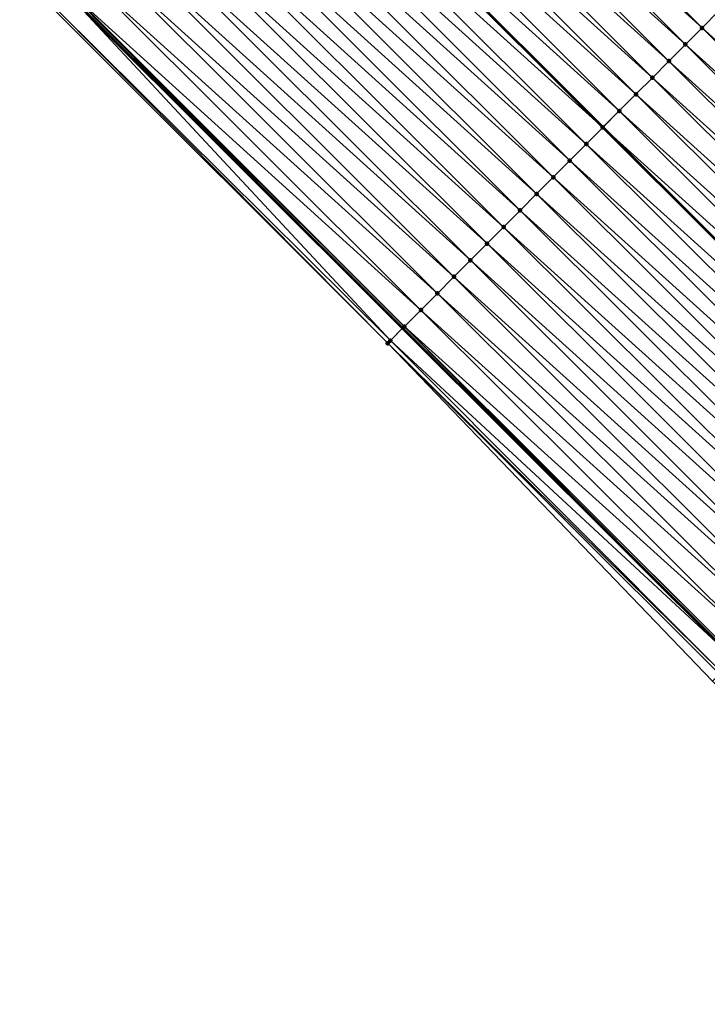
# Model space of a CAD drawing. Header units: feet. Extents: x 2017424 to 2024169, y 808042 to 818730.
# Tile 213 of 256: x 2020372 to 2020402, y 815998 to 816040. Entities that reach past the tile are written whole.
import ezdxf

# ---------------------------------------------------------------- set-up
doc = ezdxf.new("R2010")
doc.units = ezdxf.units.FT
doc.header["$MEASUREMENT"] = 0
for name, color, linetype, lineweight in [('EP_Travel Lane', 172, 'Continuous', 53), ('NB-Road Shots', 141, 'Continuous', 100), ('NB-Road X-Section', 40, 'Continuous', 13), ('STRIPING', 60, 'Continuous', 53)]:
    doc.layers.add(name, color=color, linetype=linetype, lineweight=lineweight)
doc.layers.add('I-77-MM15-17_NB-Surface-BORDER', color=7, linetype='Continuous')
doc.layers.add('I-77-MM15-17_NB-Surface-TIN', color=7, linetype='Continuous')

msp = doc.modelspace()

# ---------------------------------------------------------------- linework, layer by layer
at = {"layer": 'EP_Travel Lane'}
msp.add_polyline3d([(2020303.745453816, 816111.7916383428, 250.6809946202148), (2020317.880009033, 816097.6425431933, 250.5486849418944), (2020332.014607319, 816083.49340493, 250.4261101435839), (2020346.14918727, 816069.3442850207, 250.2993762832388), (2020360.28371757, 816055.1952148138, 250.1614457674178), (2020374.418343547, 816041.0460488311, 250.0451336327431), (2020388.587993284, 816026.8903374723, 249.9444988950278), (2020402.751658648, 816012.770209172, 249.8295884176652), (2020416.915225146, 815998.6501794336, 249.6947918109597), (2020431.078640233, 815984.5303006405, 249.5294848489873), (2020445.241975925, 815970.4105009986, 249.3481929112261), (2020459.405461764, 815956.2905516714, 249.1971501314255), (2020473.569011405, 815942.1705387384, 249.0589391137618), (2020487.732629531, 815928.0504575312, 248.9345192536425), (2020501.896242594, 815913.9303813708, 248.8090997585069), (2020516.059784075, 815899.8103765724, 248.6692454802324), (2020530.303680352, 815885.662952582, 248.5309171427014), (2020544.520426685, 815871.5964580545, 248.3895210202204), (2020558.737220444, 815857.5299166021, 248.2557333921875), (2020572.954258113, 815843.4631338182, 248.1611456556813), (2020587.261358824, 815829.419095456, 248.0422954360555), (2020601.548694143, 815815.4241101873, 247.9231798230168), (2020615.950558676, 815801.3845731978, 247.8181088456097), (2020630.351235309, 815787.5063167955, 247.6943835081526)], dxfattribs=at)
at = {"layer": 'I-77-MM15-17_NB-Surface-BORDER', "color": 3, "linetype": 'Continuous', "lineweight": -3}
msp.add_polyline3d([(2020629.963901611, 815787.1042717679, 247.7179646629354), (2020615.620909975, 815801.0424552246, 247.8335023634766), (2020601.20181061, 815815.0697975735, 247.9390985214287), (2020586.682317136, 815828.8277373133, 248.0615069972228), (2020572.153278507, 815842.6508562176, 248.1752715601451), (2020558.129731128, 815856.9138964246, 248.2634062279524), (2020543.922389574, 815870.9901263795, 248.3887698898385), (2020529.683424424, 815885.0340868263, 248.5307069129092), (2020515.062616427, 815898.810347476, 248.6477983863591), (2020501.112150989, 815913.1440201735, 248.7942076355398), (2020487.098564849, 815927.4144933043, 248.9289412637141), (2020473.083361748, 815941.6834295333, 249.0551330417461), (2020459.008122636, 815955.8920152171, 249.1943568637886), (2020444.765453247, 815969.932536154, 249.345469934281), (2020430.447686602, 815983.897502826, 249.5192987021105), (2020416.06925662, 815997.8016732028, 249.687686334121), (2020401.816333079, 816011.8321911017, 249.8103279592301), (2020387.953283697, 816026.2537474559, 249.9367965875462), (2020373.782251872, 816040.4107071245, 250.0343590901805), (2020359.263395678, 816054.1761853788, 250.1340509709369), (2020345.282853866, 816068.4789402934, 250.2884019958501), (2020331.207658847, 816082.6873500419, 250.4189770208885), (2020317.248829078, 816097.0120964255, 250.539235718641), (2020303.158795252, 816111.2055821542, 250.6811507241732)], dxfattribs=at)
at = {"layer": 'I-77-MM15-17_NB-Surface-TIN', "color": 128, "linetype": 'Continuous', "lineweight": -3}
for points in [[(2020401.36594024, 816039.711111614, 249.5990984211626), (2020387.222783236, 816053.8402313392, 249.7150825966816), (2020386.51538756, 816053.1334135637, 249.7320473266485)], [(2020401.36594024, 816039.711111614, 249.5990984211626), (2020402.071862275, 816040.4194011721, 249.579863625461), (2020387.222783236, 816053.8402313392, 249.7150825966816)], [(2020400.660000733, 816039.0028394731, 249.6148150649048), (2020386.51538756, 816053.1334135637, 249.7320473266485), (2020385.807980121, 816052.426607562, 249.7463535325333)], [(2020400.660000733, 816039.0028394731, 249.6148150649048), (2020401.36594024, 816039.711111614, 249.5990984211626), (2020386.51538756, 816053.1334135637, 249.7320473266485)], [(2020399.954056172, 816038.2945723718, 249.6295136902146), (2020385.807980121, 816052.426607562, 249.7463535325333), (2020385.100592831, 816051.7197813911, 249.7652138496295)], [(2020399.954056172, 816038.2945723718, 249.6295136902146), (2020400.660000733, 816039.0028394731, 249.6148150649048), (2020385.807980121, 816052.426607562, 249.7463535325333)], [(2020399.248122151, 816037.5862947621, 249.6463349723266), (2020385.100592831, 816051.7197813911, 249.7652138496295), (2020384.393246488, 816051.0129142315, 249.7933292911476)], [(2020399.248122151, 816037.5862947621, 249.6463349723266), (2020399.954056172, 816038.2945723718, 249.6295136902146), (2020385.100592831, 816051.7197813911, 249.7652138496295)], [(2020398.542237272, 816036.8779681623, 249.6730520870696), (2020384.393246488, 816051.0129142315, 249.7933292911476), (2020383.685855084, 816050.306092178, 249.8112599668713)], [(2020398.542237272, 816036.8779681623, 249.6730520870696), (2020399.248122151, 816037.5862947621, 249.6463349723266), (2020384.393246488, 816051.0129142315, 249.7933292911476)], [(2020397.836307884, 816036.1696859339, 249.6908063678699), (2020383.685855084, 816050.306092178, 249.8112599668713), (2020382.986528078, 816049.6073817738, 249.8229124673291)], [(2020397.836307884, 816036.1696859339, 249.6908063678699), (2020398.542237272, 816036.8779681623, 249.6730520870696), (2020383.685855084, 816050.306092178, 249.8112599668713)], [(2020397.130332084, 816035.4614499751, 249.699214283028), (2020382.978436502, 816049.5992973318, 249.8230472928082), (2020382.271092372, 816048.8924279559, 249.8516631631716)], [(2020382.978436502, 816049.5992973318, 249.8230472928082), (2020397.138405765, 816035.4695495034, 249.6991181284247), (2020382.986528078, 816049.6073817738, 249.8229124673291)], [(2020397.130332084, 816035.4614499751, 249.699214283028), (2020397.138405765, 816035.4695495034, 249.6991181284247), (2020382.978436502, 816049.5992973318, 249.8230472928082)], [(2020397.836307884, 816036.1696859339, 249.6908063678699), (2020382.986528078, 816049.6073817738, 249.8229124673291), (2020397.138405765, 816035.4695495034, 249.6991181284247)], [(2020396.424457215, 816034.7531133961, 249.7279472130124), (2020382.271092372, 816048.8924279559, 249.8516631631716), (2020381.563714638, 816048.1855922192, 249.8726833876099)], [(2020396.424457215, 816034.7531133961, 249.7279472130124), (2020397.130332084, 816035.4614499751, 249.699214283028), (2020382.271092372, 816048.8924279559, 249.8516631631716)], [(2020395.718557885, 816034.0448012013, 249.7517545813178), (2020381.563714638, 816048.1855922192, 249.8726833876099), (2020380.856330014, 816047.4787633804, 249.8921461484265)], [(2020395.718557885, 816034.0448012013, 249.7517545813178), (2020396.424457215, 816034.7531133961, 249.7279472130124), (2020381.563714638, 816048.1855922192, 249.8726833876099)], [(2020395.012641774, 816033.3365057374, 249.772182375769), (2020380.856330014, 816047.4787633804, 249.8921461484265), (2020380.148947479, 816046.7719324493, 249.9120813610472)], [(2020395.012641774, 816033.3365057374, 249.772182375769), (2020395.718557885, 816034.0448012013, 249.7517545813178), (2020380.856330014, 816047.4787633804, 249.8921461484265)], [(2020394.306729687, 816032.6282062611, 249.7934206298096), (2020380.148947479, 816046.7719324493, 249.9120813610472), (2020379.441573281, 816046.0650931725, 249.9339009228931)], [(2020394.306729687, 816032.6282062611, 249.7934206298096), (2020395.012641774, 816033.3365057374, 249.772182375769), (2020380.148947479, 816046.7719324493, 249.9120813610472)], [(2020393.60083486, 816031.9198895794, 249.8181343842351), (2020379.441573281, 816046.0650931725, 249.9339009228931), (2020378.7341882, 816045.3582647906, 249.9532605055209)], [(2020393.60083486, 816031.9198895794, 249.8181343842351), (2020394.306729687, 816032.6282062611, 249.7934206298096), (2020379.441573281, 816046.0650931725, 249.9339009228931)], [(2020392.894933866, 816031.2115790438, 249.8416065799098), (2020378.7341882, 816045.3582647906, 249.9532605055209), (2020378.02678138, 816044.6514581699, 249.9677065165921)], [(2020392.894933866, 816031.2115790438, 249.8416065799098), (2020393.60083486, 816031.9198895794, 249.8181343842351), (2020378.7341882, 816045.3582647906, 249.9532605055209)], [(2020392.188981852, 816030.5033193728, 249.8548043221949), (2020378.02678138, 816044.6514581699, 249.9677065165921), (2020377.319365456, 816043.9446606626, 249.980094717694)], [(2020392.188981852, 816030.5033193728, 249.8548043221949), (2020392.894933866, 816031.2115790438, 249.8416065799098), (2020378.02678138, 816044.6514581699, 249.9677065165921)], [(2020391.4830153, 816029.7950741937, 249.865074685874), (2020377.319365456, 816043.9446606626, 249.980094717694), (2020376.611949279, 816043.2378634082, 249.9924258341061)], [(2020391.4830153, 816029.7950741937, 249.865074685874), (2020392.188981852, 816030.5033193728, 249.8548043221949), (2020377.319365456, 816043.9446606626, 249.980094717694)], [(2020390.777062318, 816029.0868154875, 249.8780775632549), (2020376.611949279, 816043.2378634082, 249.9924258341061), (2020375.90453975, 816042.5310594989, 250.0062595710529)], [(2020390.777062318, 816029.0868154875, 249.8780775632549), (2020391.4830153, 816029.7950741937, 249.865074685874), (2020376.611949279, 816043.2378634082, 249.9924258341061)], [(2020390.071130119, 816028.3785360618, 249.895265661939), (2020375.90453975, 816042.5310594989, 250.0062595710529), (2020375.197140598, 816041.8242452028, 250.0224386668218)], [(2020390.071130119, 816028.3785360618, 249.895265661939), (2020390.777062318, 816029.0868154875, 249.8780775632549), (2020375.90453975, 816042.5310594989, 250.0062595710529)], [(2020389.365235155, 816027.6702195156, 249.9199520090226), (2020375.197140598, 816041.8242452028, 250.0224386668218), (2020374.513178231, 816041.1407761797, 250.0462340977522)], [(2020389.365235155, 816027.6702195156, 249.9199520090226), (2020390.071130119, 816028.3785360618, 249.895265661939), (2020375.197140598, 816041.8242452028, 250.0224386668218)], [(2020388.065157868, 816026.3659219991, 249.9412828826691), (2020374.418343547, 816041.0460488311, 250.0451336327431), (2020373.84670085, 816040.4750646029, 250.0372039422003)], [(2020374.489774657, 816041.1173976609, 250.0461245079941), (2020374.418343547, 816041.0460488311, 250.0451336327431), (2020388.587993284, 816026.8903374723, 249.9444988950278)], [(2020388.065157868, 816026.3659219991, 249.9412828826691), (2020388.587993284, 816026.8903374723, 249.9444988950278), (2020374.418343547, 816041.0460488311, 250.0451336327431)], [(2020388.66166001, 816026.9642269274, 249.9449418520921), (2020374.513178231, 816041.1407761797, 250.0462340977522), (2020374.489774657, 816041.1173976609, 250.0461245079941)], [(2020388.659341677, 816026.9619014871, 249.9449377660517), (2020374.489774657, 816041.1173976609, 250.0461245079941), (2020388.587993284, 816026.8903374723, 249.9444988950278)], [(2020388.659341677, 816026.9619014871, 249.9449377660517), (2020388.66166001, 816026.9642269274, 249.9449418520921), (2020374.489774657, 816041.1173976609, 250.0461245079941)], [(2020388.66166001, 816026.9642269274, 249.9449418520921), (2020389.365235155, 816027.6702195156, 249.9199520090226), (2020374.513178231, 816041.1407761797, 250.0462340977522)], [(2020387.953283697, 816026.2537474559, 249.9367965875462), (2020373.84670085, 816040.4750646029, 250.0372039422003), (2020373.782251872, 816040.4107071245, 250.0343590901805)], [(2020387.953283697, 816026.2537474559, 249.9367965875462), (2020388.065157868, 816026.3659219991, 249.9412828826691), (2020373.84670085, 816040.4750646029, 250.0372039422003)], [(2020416.235534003, 816026.2992644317, 249.4664591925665), (2020402.071862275, 816040.4194011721, 249.579863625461), (2020401.36594024, 816039.711111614, 249.5990984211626)], [(2020415.529596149, 816025.5909906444, 249.4825076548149), (2020401.36594024, 816039.711111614, 249.5990984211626), (2020400.660000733, 816039.0028394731, 249.6148150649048)], [(2020415.529596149, 816025.5909906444, 249.4825076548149), (2020416.235534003, 816026.2992644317, 249.4664591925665), (2020401.36594024, 816039.711111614, 249.5990984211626)], [(2020414.823647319, 816024.8827277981, 249.4963460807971), (2020400.660000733, 816039.0028394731, 249.6148150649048), (2020399.954056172, 816038.2945723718, 249.6295136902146)], [(2020414.823647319, 816024.8827277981, 249.4963460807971), (2020415.529596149, 816025.5909906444, 249.4825076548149), (2020400.660000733, 816039.0028394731, 249.6148150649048)], [(2020414.117716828, 816024.17444667, 249.5138773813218), (2020399.954056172, 816038.2945723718, 249.6295136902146), (2020399.248122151, 816037.5862947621, 249.6463349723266)], [(2020414.117716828, 816024.17444667, 249.5138773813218), (2020414.823647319, 816024.8827277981, 249.4963460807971), (2020399.954056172, 816038.2945723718, 249.6295136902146)], [(2020413.411791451, 816023.4661604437, 249.5324385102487), (2020399.248122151, 816037.5862947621, 249.6463349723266), (2020398.542237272, 816036.8779681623, 249.6730520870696)], [(2020413.411791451, 816023.4661604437, 249.5324385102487), (2020414.117716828, 816024.17444667, 249.5138773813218), (2020399.248122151, 816037.5862947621, 249.6463349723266)], [(2020412.705920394, 816022.7578200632, 249.5619386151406), (2020398.542237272, 816036.8779681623, 249.6730520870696), (2020397.836307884, 816036.1696859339, 249.6908063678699)], [(2020412.705920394, 816022.7578200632, 249.5619386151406), (2020413.411791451, 816023.4661604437, 249.5324385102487), (2020398.542237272, 816036.8779681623, 249.6730520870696)], [(2020411.999986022, 816022.0495428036, 249.5786884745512), (2020397.836307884, 816036.1696859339, 249.6908063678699), (2020397.138405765, 816035.4695495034, 249.6991181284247)], [(2020411.999986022, 816022.0495428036, 249.5786884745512), (2020412.705920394, 816022.7578200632, 249.5619386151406), (2020397.836307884, 816036.1696859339, 249.6908063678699)], [(2020411.294009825, 816021.3413072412, 249.5870156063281), (2020397.130332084, 816035.4614499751, 249.699214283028), (2020396.424457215, 816034.7531133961, 249.7279472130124)], [(2020397.130332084, 816035.4614499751, 249.699214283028), (2020411.302084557, 816021.3494078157, 249.5869203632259), (2020397.138405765, 816035.4695495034, 249.6991181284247)], [(2020411.294009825, 816021.3413072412, 249.5870156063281), (2020411.302084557, 816021.3494078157, 249.5869203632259), (2020397.130332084, 816035.4614499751, 249.699214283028)], [(2020411.999986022, 816022.0495428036, 249.5786884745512), (2020397.138405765, 816035.4695495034, 249.6991181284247), (2020411.302084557, 816021.3494078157, 249.5869203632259)], [(2020410.588112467, 816020.6329930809, 249.6112193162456), (2020396.424457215, 816034.7531133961, 249.7279472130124), (2020395.718557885, 816034.0448012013, 249.7517545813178)], [(2020410.588112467, 816020.6329930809, 249.6112193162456), (2020411.294009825, 816021.3413072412, 249.5870156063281), (2020396.424457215, 816034.7531133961, 249.7279472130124)], [(2020409.882206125, 816019.9246878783, 249.633613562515), (2020395.718557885, 816034.0448012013, 249.7517545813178), (2020395.012641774, 816033.3365057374, 249.772182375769)], [(2020409.882206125, 816019.9246878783, 249.633613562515), (2020410.588112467, 816020.6329930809, 249.6112193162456), (2020395.718557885, 816034.0448012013, 249.7517545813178)], [(2020409.176286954, 816019.2163954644, 249.6534246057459), (2020395.012641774, 816033.3365057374, 249.772182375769), (2020394.306729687, 816032.6282062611, 249.7934206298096)], [(2020409.176286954, 816019.2163954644, 249.6534246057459), (2020409.882206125, 816019.9246878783, 249.633613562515), (2020395.012641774, 816033.3365057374, 249.772182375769)], [(2020408.470391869, 816018.5080790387, 249.6780858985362), (2020394.306729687, 816032.6282062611, 249.7934206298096), (2020393.60083486, 816031.9198895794, 249.8181343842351)], [(2020408.470391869, 816018.5080790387, 249.6780858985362), (2020409.176286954, 816019.2163954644, 249.6534246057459), (2020394.306729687, 816032.6282062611, 249.7934206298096)], [(2020407.764494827, 816017.7997645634, 249.702353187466), (2020393.60083486, 816031.9198895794, 249.8181343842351), (2020392.894933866, 816031.2115790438, 249.8416065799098)], [(2020407.764494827, 816017.7997645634, 249.702353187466), (2020408.470391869, 816018.5080790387, 249.6780858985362), (2020393.60083486, 816031.9198895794, 249.8181343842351)], [(2020407.058596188, 816017.0914516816, 249.7262986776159), (2020392.894933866, 816031.2115790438, 249.8416065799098), (2020392.188981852, 816030.5033193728, 249.8548043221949)], [(2020407.058596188, 816017.0914516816, 249.7262986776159), (2020407.764494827, 816017.7997645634, 249.702353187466), (2020392.894933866, 816031.2115790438, 249.8416065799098)], [(2020406.352663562, 816016.3831726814, 249.7434001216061), (2020392.188981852, 816030.5033193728, 249.8548043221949), (2020391.4830153, 816029.7950741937, 249.865074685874)], [(2020406.352663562, 816016.3831726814, 249.7434001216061), (2020407.058596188, 816017.0914516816, 249.7262986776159), (2020392.188981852, 816030.5033193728, 249.8548043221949)], [(2020405.646696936, 816015.6749275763, 249.7536548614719), (2020391.4830153, 816029.7950741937, 249.865074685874), (2020390.777062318, 816029.0868154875, 249.8780775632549)], [(2020405.646696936, 816015.6749275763, 249.7536548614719), (2020406.352663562, 816016.3831726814, 249.7434001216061), (2020391.4830153, 816029.7950741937, 249.865074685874)], [(2020404.940757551, 816014.9666553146, 249.7693951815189), (2020390.777062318, 816029.0868154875, 249.8780775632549), (2020390.071130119, 816028.3785360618, 249.895265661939)], [(2020404.940757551, 816014.9666553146, 249.7693951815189), (2020405.646696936, 816015.6749275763, 249.7536548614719), (2020390.777062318, 816029.0868154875, 249.8780775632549)], [(2020404.234815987, 816014.2583852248, 249.7846967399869), (2020390.071130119, 816028.3785360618, 249.895265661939), (2020389.365235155, 816027.6702195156, 249.9199520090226)], [(2020404.234815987, 816014.2583852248, 249.7846967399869), (2020404.940757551, 816014.9666553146, 249.7693951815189), (2020390.071130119, 816028.3785360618, 249.895265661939)], [(2020403.528909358, 816013.5500803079, 249.8070333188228), (2020389.365235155, 816027.6702195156, 249.9199520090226), (2020388.66166001, 816026.9642269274, 249.9449418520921)], [(2020403.528909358, 816013.5500803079, 249.8070333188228), (2020404.234815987, 816014.2583852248, 249.7846967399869), (2020389.365235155, 816027.6702195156, 249.9199520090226)], [(2020388.065157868, 816026.3659219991, 249.9412828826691), (2020402.751658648, 816012.770209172, 249.8295884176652), (2020388.587993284, 816026.8903374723, 249.9444988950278)], [(2020388.659341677, 816026.9619014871, 249.9449377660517), (2020388.587993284, 816026.8903374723, 249.9444988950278), (2020402.751658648, 816012.770209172, 249.8295884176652)], [(2020402.823007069, 816012.8417710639, 249.8302439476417), (2020388.66166001, 816026.9642269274, 249.9449418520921), (2020388.659341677, 816026.9619014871, 249.9449377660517)], [(2020402.823007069, 816012.8417710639, 249.8302439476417), (2020388.659341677, 816026.9619014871, 249.9449377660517), (2020402.751658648, 816012.770209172, 249.8295884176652)], [(2020402.823007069, 816012.8417710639, 249.8302439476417), (2020402.82576813, 816012.8445406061, 249.8302471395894), (2020388.66166001, 816026.9642269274, 249.9449418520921)], [(2020402.82576813, 816012.8445406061, 249.8302471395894), (2020403.528909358, 816013.5500803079, 249.8070333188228), (2020388.66166001, 816026.9642269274, 249.9449418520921)], [(2020402.198863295, 816012.2157598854, 249.8245094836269), (2020388.065157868, 816026.3659219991, 249.9412828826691), (2020387.953283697, 816026.2537474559, 249.9367965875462)], [(2020401.816333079, 816011.8321911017, 249.8103279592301), (2020402.116947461, 816012.1336186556, 249.821774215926), (2020387.953283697, 816026.2537474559, 249.9367965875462)], [(2020402.116947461, 816012.1336186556, 249.821774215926), (2020402.198863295, 816012.2157598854, 249.8245094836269), (2020387.953283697, 816026.2537474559, 249.9367965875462)], [(2020402.198863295, 816012.2157598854, 249.8245094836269), (2020402.751658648, 816012.770209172, 249.8295884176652), (2020388.065157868, 816026.3659219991, 249.9412828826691)]]:
    msp.add_3dface(points, dxfattribs=at)
at = {"layer": 'NB-Road Shots', "lineweight": 100}
for p in [(2020401.36594024, 816039.711111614, 249.5990984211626), (2020400.660000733, 816039.0028394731, 249.6148150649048), (2020399.954056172, 816038.2945723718, 249.6295136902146), (2020399.248122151, 816037.5862947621, 249.6463349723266), (2020398.542237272, 816036.8779681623, 249.6730520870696), (2020397.836307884, 816036.1696859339, 249.6908063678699), (2020397.130332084, 816035.4614499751, 249.699214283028), (2020396.424457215, 816034.7531133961, 249.7279472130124), (2020395.718557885, 816034.0448012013, 249.7517545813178), (2020395.012641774, 816033.3365057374, 249.772182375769), (2020394.306729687, 816032.6282062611, 249.7934206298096), (2020393.60083486, 816031.9198895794, 249.8181343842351), (2020392.894933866, 816031.2115790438, 249.8416065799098), (2020392.188981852, 816030.5033193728, 249.8548043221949), (2020391.4830153, 816029.7950741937, 249.865074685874), (2020390.777062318, 816029.0868154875, 249.8780775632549), (2020390.071130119, 816028.3785360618, 249.895265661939), (2020389.365235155, 816027.6702195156, 249.9199520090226), (2020388.659341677, 816026.9619014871, 249.9449377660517), (2020388.66166001, 816026.9642269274, 249.9449418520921), (2020387.953283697, 816026.2537474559, 249.9367965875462), (2020388.065157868, 816026.3659219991, 249.9412828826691)]:
    msp.add_point(p, dxfattribs=at)
at = {"layer": 'NB-Road X-Section', "extrusion": (-0.7081769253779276, 0.7060001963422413, 0.007011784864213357), "elevation": -854675.6809578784, "flags": 128}
msp.add_lwpolyline([(-2004365.527398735, 6242.017737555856), (-2004364.527398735, 6242.075495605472), (-2004363.527398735, 6242.139371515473), (-2004362.527398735, 6242.211607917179), (-2004361.527398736, 6242.274659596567), (-2004360.527398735, 6242.372094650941), (-2004359.527398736, 6242.433190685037), (-2004359.431634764, 6242.43660391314), (-2004358.527398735, 6242.447402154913), (-2004357.527398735, 6242.463156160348), (-2004356.527398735, 6242.487581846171), (-2004355.527398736, 6242.512048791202), (-2004354.527398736, 6242.535326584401), (-2004353.527398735, 6242.554561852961), (-2004352.527398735, 6242.570278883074), (-2004351.527398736, 6242.584977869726), (-2004350.527398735, 6242.601799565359), (-2004349.527398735, 6242.628517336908), (-2004348.527398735, 6242.646272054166), (-2004347.527398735, 6242.654680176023), (-2004346.527398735, 6242.68341381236), (-2004345.527398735, 6242.707221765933), (-2004344.527398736, 6242.727650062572), (-2004343.527398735, 6242.74888883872), (-2004342.527398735, 6242.773603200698), (-2004341.527398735, 6242.797075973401), (-2004340.527398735, 6242.810274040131), (-2004339.527398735, 6242.820544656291), (-2004338.527398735, 6242.833547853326), (-2004337.527398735, 6242.850736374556), (-2004336.527398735, 6242.875423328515), (-2004335.530682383, 6242.90041378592), (-2004335.527398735, 6242.900409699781), (-2004334.685825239, 6242.896754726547), (-2004334.527398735, 6242.892268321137)], dxfattribs=at)
at = {"layer": 'STRIPING'}
msp.add_polyline3d([(2020298.179003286, 816134.5022719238, 250.558843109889), (2020312.313499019, 816120.3532153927, 250.4154559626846), (2020326.448062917, 816106.204090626, 250.2874734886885), (2020340.58264654, 816092.0549461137, 250.1639495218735), (2020354.717320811, 816077.9057108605, 250.0609124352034), (2020368.851918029, 816063.756552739, 249.9404629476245), (2020382.986528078, 816049.6073817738, 249.8229124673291), (2020397.138405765, 816035.4695495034, 249.6991181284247), (2020411.302084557, 816021.3494078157, 249.5869203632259), (2020425.465708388, 816007.2293209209, 249.4636578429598), (2020439.629277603, 815993.109288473, 249.3293943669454), (2020453.792689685, 815978.989412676, 249.1634883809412), (2020467.956217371, 815964.8694216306, 249.0208640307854)], dxfattribs=at)

doc.saveas('drawing.dxf')
